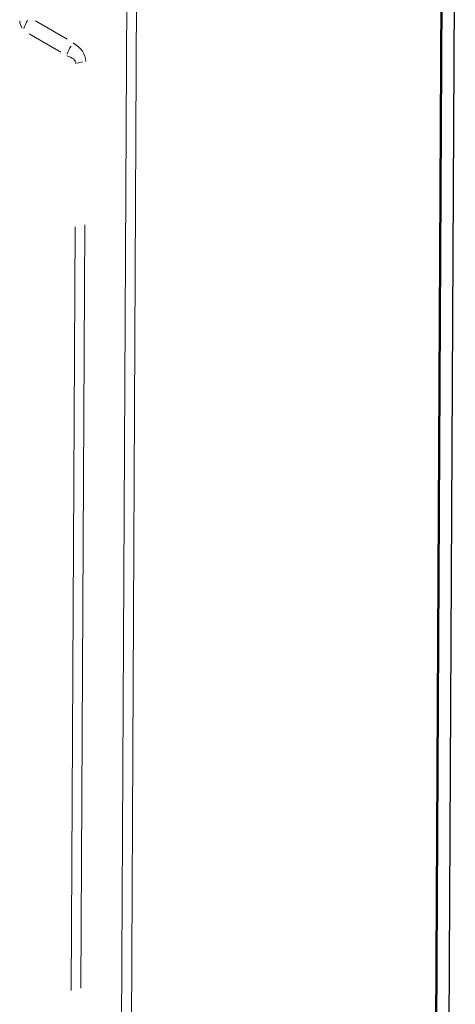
# Model space of a CAD drawing. Header units: millimetres. Extents: x 0 to 4205, y 0 to 2970.
# Tile 13 of 85: x 1591 to 1649, y 649 to 779. Entities that reach past the tile are written whole.
import ezdxf

# ---------------------------------------------------------------- set-up
doc = ezdxf.new("R2010")
doc.units = ezdxf.units.MM
doc.header["$LTSCALE"] = 5

msp = doc.modelspace()

# ---------------------------------------------------------------- linework, layer by layer
at = {"color": 8, "linetype": 'Continuous', "lineweight": 18}
for p, q in [((1603.43, 423.16), (1606.3, 980.34)), ((1607.62, 980.65), (1604.75, 423.46)), ((1593.19, 779.28), (1597.36, 776.82)), ((1596.51, 775.09), (1592.34, 777.55)), ((1599.72, 752.18), (1599.19, 650.78)), ((1597.9, 650.49), (1598.42, 751.89))]:
    msp.add_line(p, q, dxfattribs=at)
at = {"color": 7, "linetype": 'Continuous', "lineweight": 25}
for p, q in [((1648.9, 810.77), (1648, 637.92)), ((1646.27, 636.99), (1647.16, 809.17)), ((1646.42, 636.59), (1647.31, 809.48))]:
    msp.add_line(p, q, dxfattribs=at)
at = {"color": 8, "linetype": 'Continuous', "lineweight": 18}
for centre, radius, start, end in [((1593.63, 779.53), 2.57, 186.1653, 207.1123), ((1596.53, 776.62), 5.19, 148.5491, 161.7552), ((1602.31, 773.21), 5.19, 148.5491, 161.7552), ((1599.84, 770.61), 3.23, 96.7312, 110.9056)]:
    msp.add_arc(centre, radius, start, end, dxfattribs=at)
for centre, major_axis, ratio, start_param, end_param in [((1594.07, 773.56), (5.75, 0.5), 0.631742, 6.225317, 7.008845), ((1594.33, 772.76), (4.18, 0.98), 0.415743, 6.183857, 6.967384)]:
    msp.add_ellipse(centre, major_axis=major_axis, ratio=ratio, start_param=start_param, end_param=end_param, dxfattribs=at)

doc.saveas('drawing.dxf')
